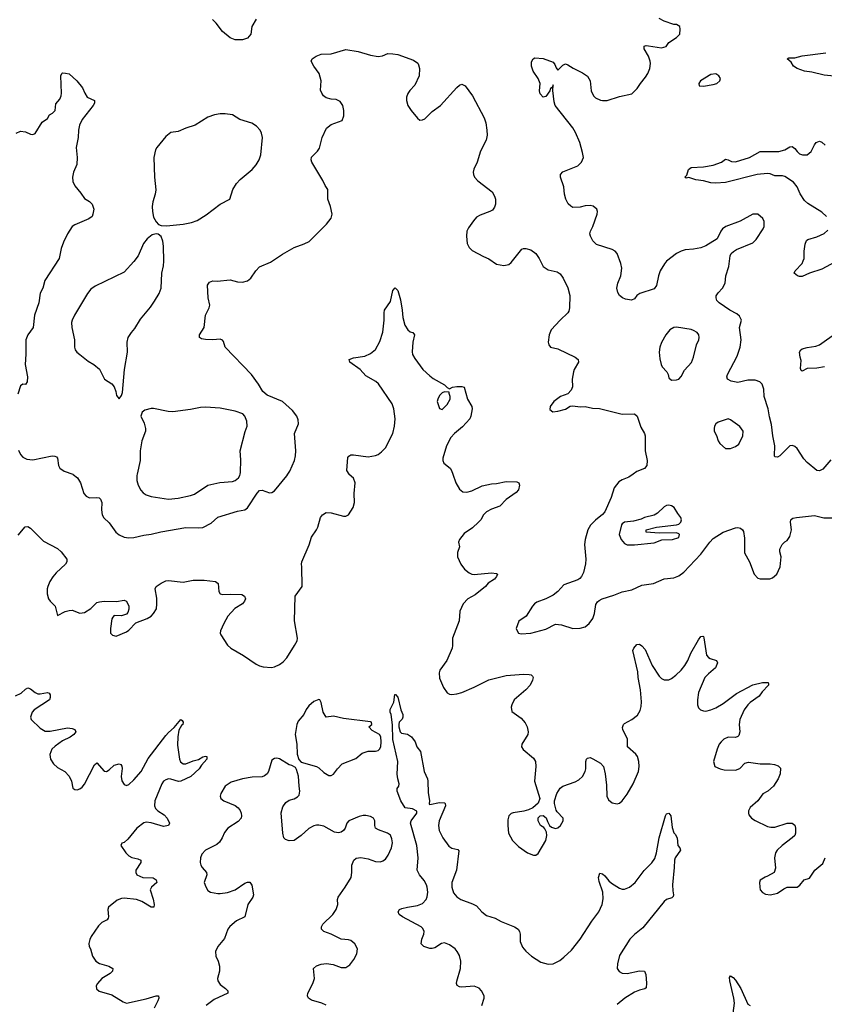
# Model space of a CAD drawing. Header units: inches. Extents: x 1449094 to 1618372, y 389908 to 534307.
# Tile 164 of 256: x 1541883 to 1548410, y 405701 to 413686. Entities that reach past the tile are written whole.
import ezdxf

# ---------------------------------------------------------------- set-up
doc = ezdxf.new("R2010")
doc.units = ezdxf.units.IN
doc.header["$MEASUREMENT"] = 0
doc.layers.add('B5440', color=7, linetype='Continuous')
doc.layers.add('B5441', color=7, linetype='Continuous')

msp = doc.modelspace()

# ---------------------------------------------------------------- linework, layer by layer
at = {"layer": 'B5440', "color": 5}
for points, elevation in [([(1541870, 409506.8), (1541927.2, 409572.8), (1541950, 409574.8), (1541970, 409562.8), (1542076.7, 409456.7), (1542190, 409398), (1542219.1, 409370), (1542266.8, 409310), (1542266.8, 409290), (1542254, 409270), (1542179, 409201), (1542152.8, 409167.2), (1542128.2, 409130), (1542110.4, 409090), (1542106.4, 409070), (1542106.4, 409030), (1542118, 408990), (1542130, 408970.8), (1542170.8, 408930), (1542190, 408854), (1542252.5, 408887.5), (1542284.1, 408895.9), (1542310, 408896.3), (1542370, 408874), (1542410, 408879.1), (1542461.2, 408910), (1542510, 408958.8), (1542530, 408964), (1542570, 408970.8), (1542670, 408966.8), (1542730, 408978.8), (1542736.8, 408976.8), (1542750.4, 408970.4), (1542768, 408930), (1542770, 408906), (1542761.6, 408878.4), (1542750, 408866), (1542710, 408852.7), (1542650, 408853.2), (1542638, 408842), (1542630, 408826), (1542618.8, 408750), (1542621, 408710), (1542635.3, 408695.3), (1542667.3, 408687.3), (1542750, 408720.7), (1542770, 408734.8), (1542825.3, 408794.7), (1542917.2, 408830), (1542949.3, 408850), (1542969.7, 408870.3), (1542992.1, 408907.9), (1542996.9, 408950), (1542995.2, 408995.2), (1542982, 409070), (1542989.3, 409090), (1543030, 409117.1), (1543070, 409136.3), (1543090, 409139.1), (1543210, 409124.9), (1543290, 409140.5), (1543381.1, 409141.1), (1543470.5, 409130.5), (1543493, 409113), (1543498.8, 409050), (1543510.7, 409030.7), (1543530, 409024), (1543590, 409028), (1543684.5, 409024.5), (1543706, 409010), (1543714, 408990), (1543706.8, 408970), (1543690.7, 408950), (1543629, 408911), (1543572.7, 408850), (1543539.3, 408790), (1543513, 408730), (1543510.5, 408710), (1543516.1, 408696.1), (1543570, 408614.8), (1543594.8, 408590), (1543698.8, 408530), (1543800.7, 408460.7), (1543830, 408446), (1543858, 408438), (1543927, 408433), (1543950, 408437.3), (1543990, 408457.3), (1544021.2, 408478.8), (1544049.6, 408510.4), (1544113.2, 408610), (1544133.2, 408650), (1544136, 408670), (1544111.8, 408810), (1544119, 409010), (1544174, 409090), (1544173.2, 409250), (1544169.3, 409270), (1544173.2, 409290), (1544232.5, 409427.5), (1544249.2, 409490), (1544291.5, 409548.5), (1544302, 409570), (1544323.7, 409650), (1544339, 409670), (1544370, 409690.6), (1544410, 409687.7), (1544510, 409660.7), (1544530, 409661), (1544550, 409671), (1544589.6, 409730.4), (1544598.4, 409770), (1544597.5, 409842.5), (1544606, 409930), (1544590, 409969), (1544556.9, 409996.9), (1544555.1, 410000)], 640), ([(1542313.4, 410000), (1542318.3, 409998.3), (1542352.7, 409970), (1542377.1, 409930), (1542404.2, 409844.2), (1542421.7, 409821.7), (1542450, 409808.5), (1542510.5, 409810.5), (1542528.1, 409808.1), (1542539, 409799), (1542550.3, 409770.3), (1542546, 409710), (1542552.4, 409670), (1542566.3, 409646.3), (1542610, 409604.9), (1542663.8, 409530), (1542690, 409507.2), (1542730, 409490.3), (1542770, 409484.6), (1542810, 409486), (1542890, 409505.7), (1542950, 409513.1), (1543028.5, 409531.5), (1543230, 409567.2), (1543330, 409564.9), (1543370, 409568.9), (1543436.3, 409603.7), (1543490, 409652.7), (1543650, 409700.5), (1543710, 409710.5), (1543730, 409727.3), (1543810, 409846.8), (1543830, 409867.3), (1543850, 409870.7), (1543910, 409848), (1543930, 409850.5), (1543950, 409865.5), (1544050, 409988), (1544057.5, 410000)], 660), ([(1542835.3, 410000), (1542832.9, 409990), (1542834.3, 409950), (1542845.3, 409910), (1542866, 409870), (1542884.4, 409850), (1542910, 409833.7), (1542950, 409818.7), (1543090, 409797.8), (1543170, 409806.7), (1543270, 409827.9), (1543300.5, 409839.5), (1543410, 409912), (1543507.1, 409932.9), (1543610, 409941.5), (1543632, 409948), (1543659.6, 409970), (1543669.4, 409990), (1543671.1, 410000)], 680), ([(1545397.3, 410000), (1545420.7, 409930), (1545450, 409878), (1545477.3, 409857.3), (1545510, 409854), (1545550, 409865.5), (1545635.3, 409904.7), (1545710, 409923), (1545750, 409925.5), (1545830, 409940.4), (1545917.3, 409937.3), (1545931.3, 409931.3), (1545938.3, 409910), (1545930, 409872.7), (1545910, 409851.8), (1545830, 409794), (1545778.3, 409741.7), (1545710, 409717.4), (1545670, 409694.7), (1545645.3, 409670), (1545623.1, 409630), (1545606.4, 409610), (1545555.2, 409564.8), (1545490, 409518.4), (1545450.7, 409470), (1545442.8, 409450), (1545450.6, 409410), (1545435.9, 409364.1), (1545434, 409330), (1545462, 409270), (1545490.8, 409230), (1545530, 409200.5), (1545550, 409190.6), (1545570, 409187.3), (1545710, 409200.7), (1545750, 409196), (1545758, 409190), (1545750.7, 409170), (1545734, 409150), (1545682.4, 409117.6), (1545662.8, 409090), (1545577.8, 409022.2), (1545519.1, 408990), (1545480.7, 408950), (1545454.8, 408890), (1545448.2, 408810), (1545394.9, 408670), (1545395.5, 408610), (1545390.5, 408590), (1545347.2, 408490), (1545292.2, 408410), (1545284.9, 408390), (1545290, 408344.7), (1545320.5, 408270), (1545350, 408227.7), (1545370, 408215.5), (1545390, 408212.4), (1545430, 408218), (1545470, 408230.3), (1545570, 408272), (1545690, 408331.5), (1545830, 408368.8), (1545970, 408379.5), (1546016.4, 408376.4), (1546032.7, 408372.7), (1546043.5, 408363.5), (1546047.3, 408350), (1546043, 408330), (1546024.9, 408290), (1545990, 408252.3), (1545894.8, 408170), (1545874.8, 408130), (1545871, 408110), (1545876, 408076), (1545950, 408022.8), (1545982.8, 407982.8), (1546000.5, 407950), (1546008.2, 407910), (1546006, 407890), (1545956.3, 407810), (1545954, 407790), (1545966.9, 407766.9), (1546050, 407698), (1546068, 407670), (1546070.4, 407630), (1546060.5, 407510), (1546104, 407370), (1546088.2, 407331.8), (1546046.2, 407293.8), (1546010, 407277), (1545972.5, 407267.5), (1545885.2, 407254.8), (1545870.7, 407249.3), (1545850.8, 407229.2), (1545844, 407196), (1545843, 407150), (1545848.4, 407090), (1545880.4, 407030), (1545930, 406980.7), (1546002, 406930), (1546050, 406911), (1546070, 406911.3), (1546090, 406924.7), (1546152.3, 407030), (1546159.3, 407070), (1546156, 407096), (1546144, 407124), (1546135.3, 407135.3), (1546108.7, 407150), (1546088.7, 407190), (1546090, 407214), (1546106, 407230), (1546130, 407231), (1546154.4, 407214.4), (1546163.6, 407183.6), (1546182, 407150), (1546196.9, 407136.9), (1546230, 407126), (1546248.9, 407131.1), (1546270, 407152), (1546292.5, 407187.5), (1546293.2, 407210), (1546242, 407262), (1546234.8, 407274.8), (1546222.7, 407330), (1546222.7, 407350), (1546239.3, 407410), (1546267.3, 407452.7), (1546289.6, 407470.4), (1546390, 407504.4), (1546419.5, 407520.5), (1546450, 407548), (1546471.3, 407590), (1546475.8, 407610), (1546475.6, 407670), (1546480.9, 407690), (1546490, 407697.1), (1546510, 407701.6), (1546531.8, 407691.8), (1546595.6, 407655.6), (1546619.1, 407630), (1546633, 407570), (1546642.5, 407477.5), (1546644.9, 407390), (1546658.5, 407358.5), (1546690, 407334.8), (1546730, 407326), (1546750, 407331), (1546770, 407351), (1546810, 407406), (1546860.7, 407490), (1546902.4, 407590), (1546909.6, 407629.6), (1546905.6, 407670), (1546893.6, 407710), (1546881.6, 407730), (1546814.5, 407790), (1546813, 407850), (1546774.7, 407930), (1546773.4, 407946.6), (1546780.7, 407970), (1546790, 407979.3), (1546850, 408010.4), (1546893.9, 408046.1), (1546916.2, 408083.8), (1546924.9, 408115.1), (1546926.5, 408153.5), (1546919.3, 408250), (1546900.3, 408350), (1546898, 408398), (1546856, 408570), (1546866, 408590), (1546890, 408618), (1546910, 408621), (1546930, 408607.3), (1546958.3, 408578.3), (1547013.1, 408450), (1547070, 408363), (1547090, 408343.8), (1547110, 408332.4), (1547150, 408333.7), (1547170, 408342.6), (1547206, 408370), (1547248.9, 408411.1), (1547279.7, 408450), (1547304.4, 408490), (1547328, 408550), (1547390, 408657.3), (1547410, 408684), (1547425.4, 408685.4), (1547430, 408684.7), (1547434.2, 408674.2), (1547453.8, 408533.8), (1547470, 408514), (1547484.4, 408504.4), (1547536, 408490), (1547544, 408470), (1547528, 408430), (1547470, 408380.5), (1547442, 408350), (1547390.4, 408230), (1547381.3, 408170), (1547380.5, 408130), (1547390, 408106), (1547406, 408090), (1547430, 408080.5), (1547450, 408079.3), (1547490, 408088.2), (1547530, 408104.4), (1547590, 408139.5), (1547698.8, 408221.2), (1547830, 408292), (1547910, 408310.4), (1547954, 408310), (1547958.8, 408298.8), (1547958.8, 408290), (1547905.3, 408234.7), (1547881.3, 408198.7), (1547810, 408147.8), (1547790, 408129.6), (1547760.3, 408090), (1547726.3, 408010), (1547719.6, 407970), (1547723.8, 407910), (1547718, 407882), (1547708, 407872), (1547690, 407866), (1547630, 407867), (1547594.8, 407850), (1547573.4, 407830), (1547558, 407810), (1547540.4, 407770), (1547510.8, 407670), (1547522.8, 407630), (1547564.7, 407610), (1547597, 407603), (1547690, 407600.7), (1547726.3, 407613.7), (1547764.5, 407655.5), (1547794.8, 407665.2), (1547889.5, 407650.5), (1547970, 407650.5), (1548005.2, 407645.2), (1548035.9, 407635.9), (1548055.5, 407615.5), (1548053.4, 407570), (1548035.5, 407530), (1547998, 407470), (1547951.8, 407428.2), (1547912.3, 407407.7), (1547870.2, 407349.8), (1547810, 407296), (1547796.3, 407270), (1547794, 407250), (1547798.5, 407238.5), (1547821, 407210), (1547850, 407190.7), (1547950, 407144), (1547976.3, 407136.3), (1548010, 407138), (1548110, 407170.6), (1548150, 407170.7), (1548170, 407154.8), (1548177.6, 407130), (1548177.6, 407090), (1548170, 407069.2), (1548150.8, 407050), (1548067.7, 406990), (1548027.7, 406950), (1548015.5, 406930), (1548005.5, 406890), (1548014, 406806), (1548004.7, 406770), (1547950, 406739), (1547930, 406733.2), (1547891.1, 406708.9), (1547884.7, 406690), (1547886, 406650), (1547891.3, 406630), (1547910, 406606.8), (1547934.4, 406594.4), (1547972.5, 406587.5), (1548030, 406602.8), (1548081.5, 406638.5), (1548110, 406650.8), (1548190, 406651.3), (1548212.9, 406667.1), (1548248, 406710), (1548290, 406724.7), (1548332.5, 406787.5), (1548398, 406842), (1548418, 406890)], 640), ([(1546858.6, 410000), (1546823.4, 409976.6), (1546770, 409954.5), (1546742.9, 409937.1), (1546705.5, 409890), (1546680.4, 409810), (1546630, 409695.1), (1546610, 409672), (1546553.3, 409626.7), (1546513.3, 409586.7), (1546492.4, 409550), (1546470.3, 409469.7), (1546465.3, 409430), (1546474.9, 409310), (1546473.5, 409273.5), (1546455.8, 409204.2), (1546440.5, 409170), (1546427, 409153), (1546410, 409143.6), (1546297.7, 409102.3), (1546247.7, 409050), (1546210, 409018.4), (1546151.7, 408988.3), (1546077.6, 408962.4), (1546060.7, 408950), (1546043, 408930), (1545990.5, 408849.5), (1545931.1, 408808.9), (1545912, 408750), (1545918, 408730), (1545930, 408712), (1545950, 408706), (1546030, 408710.6), (1546150, 408743.7), (1546230, 408783.1), (1546278.3, 408778.3), (1546370, 408748), (1546429.6, 408750.4), (1546470, 408763), (1546503.7, 408790), (1546531.8, 408830), (1546545.1, 408870), (1546557.1, 408942.9), (1546570, 408964.9), (1546583.1, 408976.9), (1546609.2, 408990), (1546701.6, 409018.4), (1546770, 409047), (1546850, 409062.4), (1546930, 409100.2), (1547025.9, 409114.1), (1547110, 409150.4), (1547190, 409159.3), (1547230, 409174.9), (1547270, 409205.5), (1547409.7, 409350.3), (1547482, 409450), (1547510, 409478), (1547590, 409530.6), (1547690, 409564.9), (1547710, 409567.3), (1547730, 409562.8), (1547747.9, 409547.9), (1547754.6, 409534.6), (1547762, 409482), (1547763, 409363), (1547802.8, 409290), (1547841, 409190), (1547870, 409158), (1547890, 409151), (1547969.4, 409150.6), (1547990, 409158.8), (1548025.2, 409190), (1548052.7, 409250), (1548059, 409330), (1548048.7, 409370), (1548048.9, 409391.1), (1548068.9, 409431.1), (1548089.1, 409450.9), (1548110, 409462), (1548130, 409494), (1548145.2, 409550), (1548137.2, 409610), (1548139, 409630), (1548143.7, 409636.3), (1548156, 409644), (1548186, 409650), (1548330, 409665.5), (1548406.1, 409646.1), (1548507.3, 409647.3)], 660), ([(1541850, 408202), (1541896, 408224), (1541930, 408257.3), (1541950, 408267.3), (1541970, 408260.7), (1542008.8, 408228.8), (1542030, 408219.3), (1542050, 408218.4), (1542110, 408230.4), (1542123.5, 408223.5), (1542130.7, 408210), (1542130.7, 408190), (1542124, 408170), (1542001.6, 408090), (1541984.4, 408070), (1541970.6, 408030), (1541977.3, 408010), (1542050, 407939.1), (1542090, 407917.1), (1542130, 407914.9), (1542270, 407942.6), (1542310, 407938.4), (1542331.3, 407930), (1542338.8, 407910), (1542323, 407890), (1542292, 407868), (1542230, 407837.1), (1542170, 407794.6), (1542145.4, 407770), (1542127.9, 407727.9), (1542134.6, 407690), (1542158.4, 407650), (1542190, 407622), (1542249.1, 407589.1), (1542286, 407550), (1542303, 407510), (1542314.8, 407454.8), (1542330, 407442.8), (1542350, 407440.7), (1542370, 407447.7), (1542390, 407462.8), (1542410, 407486.8), (1542490, 407642.8), (1542510, 407658.8), (1542570, 407590.6), (1542588.3, 407588.3), (1542610, 407602), (1542650, 407640.5), (1542690, 407650.7), (1542704.5, 407644.5), (1542712.8, 407632.8), (1542714.6, 407614.6), (1542707.1, 407547.1), (1542712, 407512), (1542730, 407482.8), (1542750, 407476.3), (1542770, 407483.8), (1542810, 407520.4), (1542869.6, 407590), (1542926, 407694), (1543070, 407881.1), (1543090, 407904.9), (1543135.3, 407944.7), (1543190, 408011.3), (1543202, 408002), (1543210.5, 407990), (1543206, 407970), (1543197.1, 407962.9), (1543175.3, 407924.7), (1543164.9, 407870), (1543163.4, 407803.4), (1543180.3, 407690), (1543187.9, 407667.9), (1543210, 407650.4), (1543230, 407650.4), (1543290, 407674.6), (1543333.6, 407686.4), (1543370, 407707.3), (1543390, 407712.2), (1543402, 407710), (1543402.8, 407690), (1543359, 407641), (1543339.5, 407610), (1543271.8, 407548.2), (1543190, 407511.5), (1543171.8, 407508.2), (1543110, 407527.2), (1543090, 407528.4), (1543070, 407522.6), (1543050.4, 407510), (1543035.6, 407490), (1542980.7, 407350), (1542978, 407310), (1542986.3, 407290), (1543004.2, 407270), (1543056.4, 407236.4), (1543079.5, 407210), (1543099.3, 407170), (1543090.6, 407150), (1543050, 407143.1), (1542950, 407173.1), (1542910, 407176.8), (1542890, 407172.1), (1542832.7, 407130), (1542761.1, 407038.9), (1542730, 407014), (1542711.6, 407008.4), (1542704.7, 406990), (1542744, 406930), (1542770, 406903.8), (1542791.9, 406891.9), (1542841.3, 406881.3), (1542866, 406870), (1542864.9, 406850), (1542826.4, 406790), (1542824.4, 406770), (1542834, 406750), (1542882, 406730), (1542966.7, 406726.7), (1542990.6, 406710), (1542995.5, 406690), (1542953, 406650), (1542943, 406630), (1542966, 406554), (1542973, 406510), (1542970.8, 406490), (1542950, 406487.6), (1542874.7, 406534.7), (1542830, 406551.5), (1542730, 406561.4), (1542710, 406558.8), (1542674.9, 406545.1), (1542603.8, 406490), (1542598.4, 406470), (1542604.9, 406410), (1542601.4, 406398.6), (1542592.8, 406387.2), (1542550, 406365.1), (1542522.3, 406337.7), (1542464, 406250), (1542452.8, 406227.2), (1542445.2, 406194.8), (1542448, 406170), (1542458, 406150), (1542474.9, 406090), (1542502, 406050), (1542531.7, 406031.7), (1542606, 406010), (1542638.8, 405990), (1542637.3, 405970), (1542617.3, 405950), (1542550.7, 405910), (1542514, 405870), (1542504.9, 405850), (1542507.3, 405827.3), (1542528.2, 405808.2), (1542630, 405778.9), (1542722.2, 405722.2), (1542750, 405711.4), (1542910, 405744), (1542990, 405770.3), (1543010.3, 405770.3), (1543011.8, 405750), (1543005.3, 405730), (1542973.1, 405670)], 620), ([(1545632.2, 405690), (1545651.6, 405750), (1545651.4, 405770), (1545630.6, 405810), (1545610, 405831.8), (1545570, 405847.2), (1545470, 405839.1), (1545450, 405842), (1545432.9, 405852.9), (1545426.9, 405870), (1545429.7, 405889.7), (1545458.9, 405990), (1545461.8, 406050), (1545450, 406096.9), (1545432.9, 406130), (1545415.7, 406150), (1545370, 406184.5), (1545330, 406198.5), (1545306.2, 406193.8), (1545250, 406159.7), (1545230, 406153), (1545210, 406153.3), (1545162.7, 406170), (1545140.9, 406190), (1545145.6, 406230), (1545161.6, 406270), (1545163.6, 406290), (1545154.9, 406314.9), (1545139.3, 406330), (1544989.3, 406410), (1544962.7, 406430), (1544952.7, 406450), (1544965.2, 406470), (1544982.7, 406477.3), (1545029, 406490), (1545110, 406501.3), (1545150, 406518.9), (1545179.7, 406550), (1545188.7, 406571.3), (1545192.9, 406610), (1545189.8, 406649.8), (1545183.5, 406670), (1545164.1, 406704.1), (1545126.6, 406750), (1545108.7, 406788.7), (1545116.4, 406890), (1545104.2, 406990), (1545053, 407170), (1545057.8, 407190), (1545104.8, 407250), (1545106, 407266), (1545070, 407286), (1545010, 407295.1), (1544974.7, 407350), (1544945.1, 407430), (1544946.6, 407450), (1544959.3, 407470), (1544960.9, 407490), (1544949.6, 407529.6), (1544946.5, 407566.5), (1544951.1, 407670), (1544909, 407849), (1544907.5, 407967.5), (1544897.2, 408050), (1544889.3, 408070.7), (1544889.4, 408090.6), (1544917.2, 408150), (1544927.3, 408212.7), (1544932.7, 408212.7), (1544951.3, 408191.3), (1544976, 408090), (1544991, 408050), (1544991.3, 408030), (1544985.4, 408014.6), (1544962.8, 407990), (1544958.8, 407970), (1544958.8, 407950), (1544970, 407912), (1544981, 407901), (1545030, 407890.8), (1545062.8, 407870), (1545090.5, 407830.5), (1545106, 407790), (1545133.4, 407750), (1545163.7, 407590), (1545190.2, 407530.2), (1545194.3, 407510), (1545197, 407417), (1545207.3, 407352.7), (1545204.7, 407324.7), (1545210, 407322), (1545290, 407338), (1545330, 407336), (1545336, 407330), (1545336.3, 407310), (1545284.9, 407190), (1545281.3, 407150), (1545286.7, 407110), (1545315.8, 407050), (1545364.6, 406984.6), (1545390, 406967.4), (1545436.5, 406956.5), (1545446.2, 406946.2), (1545426.8, 406790), (1545388.7, 406690), (1545388, 406650), (1545403.7, 406603.7), (1545430, 406571.2), (1545461.7, 406550), (1545556.2, 406516.2), (1545590, 406498.4), (1545632.7, 406450), (1545670, 406421.1), (1545740.3, 406400.3), (1545790, 406372.2), (1545896, 406330), (1545926, 406310), (1545938.8, 406290), (1545942.8, 406270), (1545942, 406210), (1545963.4, 406163.4), (1545990, 406130.7), (1546034, 406090), (1546110, 406043.8), (1546170, 406026), (1546210, 406028), (1546263.8, 406056.2), (1546298, 406082), (1546359.5, 406140.5), (1546430, 406228.2), (1546524.9, 406375.1), (1546580.7, 406450), (1546609.6, 406510), (1546616.6, 406556.6), (1546613, 406610), (1546583.3, 406696.7), (1546579.5, 406730), (1546590, 406764.7), (1546610, 406758.8), (1546630, 406742), (1546661.7, 406701.7), (1546682.9, 406682.9), (1546750, 406643.1), (1546770, 406635.8), (1546790, 406634), (1546830, 406650.3), (1546875.8, 406690), (1546950, 406784.9), (1547011.4, 406848.6), (1547035.5, 406884.5), (1547049.8, 406930), (1547072, 407050), (1547120.7, 407230), (1547130, 407246.8), (1547150, 407251.3), (1547166, 407230), (1547175.5, 407135.5), (1547190, 407092), (1547201, 407081), (1547216, 407050), (1547222.8, 406990), (1547238.8, 406970), (1547242.8, 406950), (1547199.3, 406890), (1547194.4, 406870), (1547193.7, 406810), (1547179.5, 406670), (1547180.3, 406620.3), (1547187.3, 406590), (1547184, 406576), (1547174.4, 406565.6), (1547130.3, 406549.7), (1547110, 406534.5), (1546938.4, 406321.6), (1546870, 406267.9), (1546832.9, 406230), (1546750, 406096.3), (1546731.5, 406030), (1546730.4, 405990), (1546746.5, 405966.5), (1546770, 405954.4), (1546810, 405951.8), (1546910, 405972), (1546950.4, 405970.4), (1546963.8, 405943.8), (1546968, 405872), (1546964.5, 405835.5), (1546954, 405826), (1546910, 405816.3), (1546870, 405798.9), (1546792.7, 405750), (1546730, 405700.5)], 620), ([(1544370, 405695.1), (1544335.3, 405710), (1544250, 405735.1), (1544225.2, 405750), (1544220.7, 405760.7), (1544218, 405770), (1544222, 405790), (1544260.7, 405870), (1544274.5, 405910), (1544266.6, 405990), (1544290, 406013.4), (1544330, 406026), (1544372.5, 406032.5), (1544424.9, 406024.9), (1544490, 405998), (1544530, 405998.8), (1544560.2, 406019.8), (1544594.8, 406065.2), (1544617.2, 406110), (1544623.7, 406150), (1544602.7, 406190), (1544570, 406218), (1544550, 406224.5), (1544490, 406229.6), (1544410, 406269.7), (1544351.2, 406291.2), (1544332, 406310), (1544331.5, 406330), (1544342.4, 406350), (1544423.5, 406430), (1544449.7, 406470), (1544463.6, 406510), (1544461.3, 406550), (1544466.6, 406570), (1544524.4, 406650), (1544571.2, 406730), (1544578.3, 406770), (1544578.3, 406830), (1544593.6, 406870), (1544613.7, 406886.3), (1544650, 406890.3), (1544710, 406880.3), (1544770, 406858.7), (1544810, 406856.4), (1544830, 406863.8), (1544850, 406878), (1544873.3, 406910), (1544898.3, 406970), (1544906.6, 407010), (1544902.6, 407042.6), (1544890, 407072.7), (1544868.2, 407088.2), (1544794.7, 407114.7), (1544769.7, 407129.7), (1544762.9, 407150), (1544763.5, 407190), (1544754.3, 407210), (1544730, 407225.1), (1544690, 407232.1), (1544670, 407232.2), (1544635.9, 407224.1), (1544553.4, 407190), (1544537.6, 407170), (1544523.1, 407130), (1544510.3, 407110), (1544490, 407097.8), (1544470, 407092.8), (1544436.6, 407096.6), (1544350, 407145.7), (1544310, 407154.7), (1544290, 407152.4), (1544270, 407148.2), (1544230, 407127.8), (1544167.7, 407070), (1544110, 407029.7), (1544070, 407027.6), (1544038.4, 407038.4), (1544026.6, 407050), (1544018.4, 407090), (1544005.6, 407254.4), (1544018.4, 407301.6), (1544041.5, 407338.5), (1544070, 407356), (1544110, 407366.8), (1544136.6, 407383.4), (1544150, 407398), (1544156, 407430), (1544149.4, 407470), (1544146, 407550), (1544130, 407606), (1544120.4, 407620.4), (1544090, 407638), (1544070, 407642), (1543991.9, 407691.9), (1543970, 407697.2), (1543950, 407694), (1543930, 407682), (1543902.8, 407590), (1543890, 407568.7), (1543870, 407554), (1543850, 407545.2), (1543770, 407542.9), (1543690, 407529.6), (1543598.6, 407501.4), (1543550, 407469.4), (1543515.5, 407410), (1543510.6, 407390), (1543514, 407370), (1543538.8, 407350), (1543630, 407314.4), (1543655.6, 407295.6), (1543671.8, 407271.8), (1543679.3, 407250), (1543683.8, 407230), (1543680.5, 407210), (1543656.9, 407183.1), (1543572.7, 407130), (1543545.5, 407094.5), (1543525.7, 407050), (1543503.7, 407016.3), (1543482, 406998), (1543390.2, 406949.8), (1543362, 406918), (1543350.4, 406890), (1543348.3, 406851.7), (1543352.2, 406830), (1543362.4, 406810), (1543399.3, 406770), (1543402, 406750), (1543380.4, 406690), (1543392.3, 406652.3), (1543410, 406624), (1543432, 406610), (1543490, 406600.5), (1543510, 406599.3), (1543570, 406608.5), (1543630, 406628.5), (1543710, 406682), (1543730, 406690.6), (1543750, 406690.7), (1543766.2, 406666.2), (1543780.5, 406590), (1543774.9, 406570), (1543733.7, 406510), (1543708.7, 406411.3), (1543643.2, 406376.8), (1543586.9, 406333.1), (1543572.2, 406310), (1543544.2, 406235.8), (1543490.5, 406170), (1543470.6, 406130), (1543475.5, 406090), (1543494.4, 406050), (1543505.3, 406010), (1543503.1, 405970), (1543488.4, 405910), (1543490.4, 405890), (1543510, 405861.6), (1543554, 405830), (1543570.8, 405810), (1543570.8, 405790), (1543459.6, 405740.4), (1543394.8, 405690)], 640), ([(1547671.6, 405630), (1547682.4, 405710), (1547677.6, 405750), (1547643.5, 405890), (1547642.5, 405917.5), (1547650, 405930.8), (1547670, 405918), (1547690, 405895.5), (1547733.7, 405830), (1547790, 405703), (1547810, 405690.4)], 620)]:
    msp.add_lwpolyline(points, dxfattribs=dict(at, elevation=elevation))
for points, elevation in [([(1547150, 409749.4), (1547130, 409746.6), (1547110, 409736), (1547056.4, 409683.6), (1547030, 409666.6), (1546950.7, 409649.3), (1546924, 409636), (1546861.7, 409618.3), (1546790, 409610.7), (1546770, 409596.3), (1546764.6, 409590), (1546744.9, 409510), (1546762, 409470), (1546790, 409437.3), (1546810, 409427.3), (1546870, 409427.3), (1547030, 409443.1), (1547092.6, 409467.4), (1547178, 409470), (1547230, 409487.8), (1547235.8, 409510), (1547230, 409517.6), (1547210, 409524.2), (1547070, 409520.9), (1546966, 409530), (1546966, 409550), (1547050, 409570.5), (1547210, 409588.7), (1547230, 409595.8), (1547247.3, 409610), (1547252.6, 409630), (1547247, 409650), (1547221.2, 409681.2), (1547192.7, 409730), (1547170, 409743.7)], 680), ([(1544310, 408174), (1544270, 408156), (1544230, 408121.2), (1544208.5, 408091.5), (1544187.7, 408050), (1544143.2, 407996.8), (1544130.3, 407970), (1544119, 407890), (1544130.4, 407809.6), (1544134, 407730), (1544146.8, 407686.8), (1544166, 407666), (1544290, 407630.4), (1544310, 407618), (1544350, 407580.7), (1544390, 407556), (1544410, 407556), (1544430, 407566), (1544460.9, 407610), (1544499.3, 407650), (1544610, 407694.4), (1544662, 407738), (1544710, 407753.4), (1544770, 407753.8), (1544790, 407758), (1544802.5, 407770), (1544812.9, 407790), (1544816.4, 407830), (1544813.8, 407870), (1544803.2, 407890), (1544742.5, 407922.5), (1544716, 407950), (1544741.2, 407970), (1544736, 407990), (1544730, 407992.4), (1544510, 408018), (1544430, 408037.2), (1544370, 408028.7), (1544346, 408070), (1544329.1, 408149.1), (1544318, 408170)], 640)]:
    msp.add_lwpolyline(points, close=True, dxfattribs=dict(at, elevation=elevation))
at = {"layer": 'B5441', "color": 5}
for points, elevation in [([(1543801, 413690), (1543767.3, 413630), (1543758.8, 413570), (1543730, 413535.3), (1543690, 413522), (1543630, 413522), (1543590, 413539), (1543529.2, 413590), (1543477.2, 413657.2), (1543447.7, 413687.7)], 660), ([(1548464.5, 410115.5), (1548399, 410041), (1548370, 410027.3), (1548349.3, 410030), (1548270, 410094.5), (1548244.9, 410124.9), (1548190, 410209), (1548170, 410225.2), (1548152.1, 410232.1), (1548130, 410229.2), (1548050, 410149.3), (1548030, 410137.2), (1548010, 410142), (1548006.6, 410150), (1548009.7, 410230), (1547992.6, 410310), (1547982, 410402), (1547965.2, 410465.2), (1547955.8, 410530), (1547923.5, 410630), (1547920.5, 410690), (1547907, 410730), (1547888.3, 410748.3), (1547850, 410763), (1547790, 410763.5), (1547710, 410745.1), (1547654.9, 410754.9), (1547623.7, 410770), (1547619.6, 410790), (1547626.3, 410810), (1547703.2, 410956.8), (1547728.7, 411030), (1547735.6, 411090), (1547721.6, 411190), (1547737.2, 411250), (1547722, 411282), (1547701, 411301), (1547642.7, 411330), (1547558, 411390), (1547539.5, 411410), (1547532, 411430), (1547534.2, 411445.8), (1547549.3, 411470), (1547584.5, 411510), (1547605.1, 411550), (1547612, 411610), (1547635.4, 411684.6), (1547645.6, 411770), (1547654.5, 411790), (1547672.6, 411807.4), (1547698.6, 411821.4), (1547830, 411876.3), (1547857.1, 411902.9), (1547914.5, 411990), (1547922, 412010), (1547923.7, 412050), (1547912.9, 412072.9), (1547870, 412109.3), (1547830, 412109.4), (1547727.9, 412052.1), (1547610.4, 412009.6), (1547584.9, 411990), (1547570.6, 411970), (1547541, 411910), (1547449, 411851), (1547410, 411837.4), (1547350, 411825.1), (1547281.4, 411818.6), (1547250, 411809.6), (1547210, 411789.4), (1547130, 411727), (1547112.8, 411707.2), (1547079.5, 411650), (1547064.9, 411610), (1547050.3, 411529.7), (1547030, 411504.5), (1546913, 411467), (1546890.5, 411449.5), (1546870, 411422), (1546847.3, 411412.7), (1546798.9, 411418.9), (1546771.9, 411431.9), (1546750, 411449.2), (1546734.2, 411474.2), (1546727.3, 411510), (1546736.2, 411550), (1546758.4, 411610), (1546767, 411670), (1546759.5, 411710), (1546729.6, 411789.6), (1546713.2, 411810), (1546690, 411823.7), (1546563.2, 411863.2), (1546532.9, 411892.9), (1546513.2, 411930), (1546509.2, 411950), (1546512.7, 411970), (1546531.5, 412008.5), (1546566.6, 412110), (1546569.2, 412130), (1546564, 412150), (1546534.2, 412174.2), (1546510, 412179.3), (1546470, 412177.2), (1546430, 412165.2), (1546370, 412164), (1546352.9, 412172.9), (1546332.5, 412192.5), (1546312.7, 412230), (1546303.7, 412270), (1546298, 412330), (1546270, 412408), (1546269.4, 412430), (1546290, 412453.4), (1546410, 412501.6), (1546442, 412530), (1546456.2, 412570), (1546449.6, 412610), (1546426.3, 412690), (1546391.5, 412771.5), (1546370, 412809.6), (1546228.4, 412990), (1546219.3, 413019.3), (1546208, 413112), (1546210, 413158), (1546203.6, 413136.4), (1546190, 413128.7), (1546183, 413110), (1546150, 413062.7), (1546130, 413057.2), (1546104.1, 413084.1), (1546101.2, 413110), (1546106, 413170), (1546089.3, 413210), (1546049.2, 413270), (1546034, 413310), (1546034.6, 413345.4), (1546048, 413370), (1546063.1, 413376.9), (1546129.1, 413370.9), (1546210, 413342.8), (1546224.1, 413324.1), (1546234.8, 413294.8), (1546250, 413278), (1546290, 413318.8), (1546310, 413327.3), (1546330, 413320.7), (1546372.5, 413292.5), (1546450, 413256.3), (1546488.1, 413228.1), (1546510, 413191.3), (1546520.4, 413110), (1546539.1, 413070), (1546554, 413054), (1546594, 413034), (1546610.4, 413030.4), (1546650, 413032), (1546750, 413063), (1546850, 413084.7), (1546891.9, 413128.1), (1546918, 413170), (1546960.1, 413219.9), (1546979.5, 413250), (1546995.1, 413290), (1547000.9, 413330), (1546998, 413350), (1546983.7, 413390), (1546949, 413450), (1546948.7, 413471.3), (1546964, 413476), (1546985.2, 413474.8), (1547090, 413459.1), (1547128, 413470), (1547150, 413502), (1547210, 413542), (1547238, 413570), (1547242, 413610), (1547238, 413630), (1547210, 413648), (1547190, 413648.7), (1547110, 413675.3), (1547070, 413695.3)], 660), ([(1544057.5, 410000), (1544073.9, 410026.1), (1544111.5, 410110), (1544121.3, 410150), (1544123, 410190), (1544112.7, 410330), (1544145.1, 410410), (1544141.7, 410441.7), (1544131.8, 410470), (1544097.5, 410517.5), (1544016, 410590), (1543890, 410642.4), (1543856, 410670), (1543820.7, 410730), (1543764.5, 410810), (1543549, 411030), (1543536.4, 411076.4), (1543528.4, 411088.4), (1543510, 411095.3), (1543450, 411089.3), (1543390, 411092.3), (1543359.3, 411099.3), (1543342, 411110), (1543341.2, 411130), (1543379.5, 411190), (1543389.6, 411290), (1543420.9, 411350), (1543426.6, 411370), (1543413.3, 411430), (1543405.8, 411534.2), (1543422, 411558), (1543450, 411567.3), (1543484.5, 411564.5), (1543590, 411576.3), (1543650, 411559.1), (1543690, 411558), (1543731.5, 411568.5), (1543759.3, 411590), (1543799.3, 411650), (1543830, 411680.7), (1543919.1, 411720.9), (1544014.2, 411785.8), (1544110, 411838.8), (1544190, 411867.3), (1544231.6, 411888.4), (1544371.4, 412028.6), (1544410, 412078), (1544417, 412110), (1544403.7, 412170), (1544382.7, 412230), (1544382, 412310), (1544361.5, 412341.5), (1544343.2, 412383.2), (1544252.7, 412530), (1544246.6, 412550), (1544250, 412570.8), (1544299.3, 412620.7), (1544315.8, 412644.2), (1544338, 412730), (1544372.9, 412807.1), (1544410, 412836), (1544498, 412870), (1544512.9, 412907.1), (1544512.7, 412950), (1544506, 412990), (1544484.1, 413024.1), (1544450, 413039.3), (1544410, 413041.2), (1544370, 413053.2), (1544349, 413070), (1544334, 413090), (1544324.7, 413115.3), (1544329, 413190), (1544314, 413250), (1544269, 413310), (1544249, 413350), (1544255.3, 413370), (1544288, 413390), (1544330, 413406.8), (1544410, 413410.8), (1544530, 413444.9), (1544627.9, 413427.9), (1544730, 413398.8), (1544790, 413386.8), (1544825.6, 413394.4), (1544870, 413411), (1544910, 413410.8), (1544950, 413402.8), (1545077.5, 413357.5), (1545113.2, 413333.2), (1545119.8, 413319.8), (1545126.8, 413290), (1545122.8, 413230), (1545090, 413155.3), (1545048.1, 413111.9), (1545032.5, 413087.5), (1545022, 413058), (1545020.5, 413030), (1545030.6, 412990), (1545058, 412950), (1545110, 412887.3), (1545130, 412870.7), (1545150, 412873), (1545170, 412882), (1545230, 412940.7), (1545298, 412990), (1545430, 413136), (1545450, 413156), (1545470, 413162.8), (1545496, 413150), (1545556, 413070), (1545650.7, 412890), (1545664, 412850), (1545674, 412790), (1545674.8, 412750), (1545666.8, 412710), (1545620.9, 412619.1), (1545593.4, 412530), (1545567, 412473), (1545561.7, 412450), (1545564.2, 412430), (1545572.4, 412410), (1545600.5, 412380.5), (1545714.8, 412290), (1545734.6, 412254.6), (1545742, 412230), (1545742, 412190), (1545735.2, 412164.8), (1545718.4, 412141.6), (1545698, 412130), (1545617.7, 412102.3), (1545590, 412084.5), (1545564, 412056), (1545522.8, 411997.2), (1545510.4, 411970), (1545507, 411930), (1545514.4, 411870), (1545530, 411839.1), (1545555.1, 411815.1), (1545644.9, 411764.9), (1545690, 411747.7), (1545750, 411704), (1545810, 411694), (1545850, 411702), (1545870, 411716.3), (1545955.5, 411824.5), (1545970, 411830.6), (1545990, 411830.6), (1546030, 411818.8), (1546070.6, 411790), (1546097.3, 411750), (1546130, 411684.7), (1546170, 411658.8), (1546242, 411642), (1546266.4, 411626.4), (1546290.7, 411590.7), (1546330.6, 411510.6), (1546347.3, 411450), (1546344, 411350), (1546336.7, 411323.3), (1546330, 411309.2), (1546266.8, 411250), (1546194, 411170), (1546179.1, 411130), (1546170.8, 411070), (1546176, 411050), (1546190, 411031.3), (1546250, 411017.3), (1546390.4, 410950.4), (1546414.8, 410930), (1546416.3, 410910), (1546381.6, 410850), (1546374.9, 410830), (1546363.8, 410770), (1546366.4, 410710), (1546358, 410682), (1546330, 410652.3), (1546270, 410629.3), (1546217.3, 410590), (1546187.3, 410550), (1546184.9, 410524.9), (1546207.3, 410507.3), (1546250, 410510.7), (1546311.7, 410528.3), (1546350, 410551.3), (1546370, 410556), (1546430, 410547.7), (1546470.4, 410550.4), (1546530, 410536.3), (1546587.7, 410532.3), (1546771.7, 410488.3), (1546870.4, 410490.4), (1546893, 410470), (1546922, 410382), (1546950.6, 410330), (1546956.3, 410310), (1546957.3, 410190), (1546973, 410110), (1546970.4, 410069.6), (1546952.7, 410047.3), (1546890, 410020.9), (1546858.6, 410000)], 660), ([(1548490, 413228), (1548410, 413237.2), (1548310, 413262), (1548250, 413269.7), (1548189, 413290), (1548161.2, 413310), (1548142.7, 413342.7), (1548109.2, 413370), (1548123.2, 413376.8), (1548170, 413375.8), (1548230, 413392.6), (1548423.3, 413416.7)], 640), ([(1541853.6, 412766.4), (1541890, 412782.8), (1541930, 412777.3), (1541970, 412759.1), (1541990, 412756.3), (1542010, 412764), (1542066, 412854), (1542110, 412886), (1542125.4, 412914.6), (1542150, 412928.4), (1542171.2, 412950), (1542177.2, 413002.8), (1542210, 413041.6), (1542219.8, 413070), (1542222.8, 413090), (1542216, 413230), (1542224, 413250), (1542230, 413254.8), (1542254, 413254), (1542286, 413246), (1542346, 413190), (1542393.7, 413133.7), (1542411, 413090), (1542430, 413058), (1542491.3, 413030), (1542491, 413010), (1542478.8, 412990), (1542390, 412877.2), (1542368.2, 412830), (1542361.6, 412790), (1542359.1, 412730), (1542340.5, 412650), (1542350.5, 412570), (1542348.1, 412511.9), (1542320.7, 412450), (1542310.8, 412410), (1542314.4, 412374.4), (1542330, 412338), (1542379.9, 412279.9), (1542410, 412236), (1542450.6, 412210.6), (1542471.3, 412190), (1542484.7, 412150), (1542478, 412110), (1542471.3, 412090), (1542444.7, 412070), (1542330, 412022), (1542310, 412008), (1542270.6, 411949.4), (1542238.5, 411881.5), (1542220.7, 411830), (1542204, 411750), (1542088.2, 411570), (1542070.4, 411510), (1542050.4, 411469.6), (1542038.7, 411390), (1542004.2, 411290), (1541992.2, 411190), (1541950, 411129.3), (1541932, 411090), (1541933.3, 410973.3), (1541928.7, 410890), (1541945.5, 410790), (1541944, 410750), (1541930, 410726.6), (1541910, 410729.3), (1541890, 410717.2), (1541869, 410650)], 660), ([(1548427.3, 412090), (1548390, 412125.6), (1548276.3, 412196.3), (1548250, 412220.5), (1548215.4, 412275.4), (1548190, 412331.3), (1548159.7, 412370), (1548090, 412414), (1548070, 412419.8), (1548010, 412419.7), (1547970, 412435.3), (1547950, 412438.2), (1547866.8, 412430), (1547610, 412366), (1547530, 412359.7), (1547490, 412362.6), (1547430, 412379.1), (1547367.2, 412387.2), (1547310, 412405.2), (1547290, 412402), (1547278, 412410), (1547294.6, 412425.4), (1547309.4, 412470.6), (1547330, 412486.8), (1547430, 412492.4), (1547510, 412507.6), (1547576, 412530), (1547610, 412554), (1547630, 412550.4), (1547656.2, 412536.2), (1547690, 412534.3), (1547804.5, 412570), (1547890, 412618.3), (1548041.5, 412618.5), (1548089.4, 412630), (1548130, 412654.4), (1548150, 412657.1), (1548170, 412643), (1548190, 412616.3), (1548210, 412599.1), (1548234, 412590), (1548270, 412590.7), (1548303.3, 412616.7), (1548330, 412671), (1548345.2, 412690), (1548370, 412700.7), (1548390, 412694), (1548416.3, 412670)], 640), ([(1548570, 411759.1), (1548390, 411662), (1548291, 411630), (1548230, 411604.2), (1548210, 411604.2), (1548194, 411610), (1548165.2, 411630), (1548175.1, 411650), (1548229.6, 411710), (1548239.7, 411730), (1548246.3, 411750), (1548248, 411810), (1548255.3, 411864.7), (1548265.1, 411894.9), (1548275.3, 411904.7), (1548350, 411926), (1548407.9, 411952.1), (1548440.1, 411979.9)], 640), ([(1544555.1, 410000), (1544537, 410030), (1544544.5, 410135.5), (1544552.3, 410147.7), (1544570, 410156.3), (1544590, 410158), (1544710, 410140.5), (1544770, 410150.6), (1544790, 410160.5), (1544819.4, 410180.6), (1544850, 410214), (1544909.8, 410330.2), (1544922.7, 410390), (1544928.5, 410450), (1544917.7, 410530), (1544904, 410570), (1544793.5, 410733.5), (1544771.2, 410751.2), (1544690, 410799), (1544645.2, 410850), (1544561.2, 410910), (1544555.3, 410930), (1544590, 410944.9), (1544682.5, 410957.5), (1544730, 410978.8), (1544770, 411011.3), (1544804.8, 411075.2), (1544827.9, 411152.1), (1544839.5, 411250), (1544839, 411310), (1544844, 411330), (1544890, 411402), (1544909.5, 411490.5), (1544930, 411511.3), (1544950.5, 411490.5), (1544973.2, 411413.2), (1544986.8, 411330), (1544990.8, 411270), (1545007.3, 411210), (1545030.6, 411170.6), (1545050, 411156), (1545072, 411150), (1545086, 411130), (1545072.4, 411070), (1545066.2, 410993.8), (1545070.5, 410970), (1545090, 410938.8), (1545154, 410850), (1545210, 410798.8), (1545237.5, 410777.5), (1545330, 410724.7), (1545350, 410702), (1545370, 410692), (1545395.3, 410704.7), (1545430, 410711), (1545470, 410711), (1545490, 410704.7), (1545516.4, 410610), (1545550.8, 410550), (1545554.8, 410530), (1545544, 410470), (1545534, 410450), (1545476.2, 410383.8), (1545410, 410331.6), (1545382, 410298), (1545346.4, 410230), (1545315.5, 410130), (1545316.3, 410110), (1545324, 410090), (1545374.8, 410050), (1545387.3, 410030), (1545397.3, 410000)], 640), ([(1548411.8, 410871.8), (1548350, 410860.4), (1548270, 410858.3), (1548230, 410835.1), (1548222.3, 410842.3), (1548217.2, 410857.2), (1548223.3, 410923.3), (1548214.7, 410950), (1548209.6, 410990.4), (1548219.3, 411010), (1548230, 411016.4), (1548270, 411027.4), (1548341.8, 411038.2), (1548370, 411048.9), (1548512.7, 411150)], 640), ([(1543671.1, 410000), (1543673.4, 410013.4), (1543676.1, 410116.1), (1543670.6, 410190), (1543713.1, 410346.9), (1543729.7, 410390), (1543726, 410430), (1543709.6, 410469.6), (1543694, 410490), (1543632.5, 410512.5), (1543510, 410534.7), (1543390, 410543.1), (1543350, 410541.7), (1543270, 410526), (1543127, 410507), (1543088.4, 410508.4), (1542970, 410533.2), (1542950, 410533.2), (1542899.8, 410520.2), (1542876, 410504), (1542866, 410470), (1542893.2, 410413.2), (1542904, 410370), (1542904, 410350), (1542874, 410270), (1542862, 410190), (1542861.7, 410110), (1542835.3, 410000)], 680), ([(1541873.8, 410193.8), (1541890, 410161), (1541910, 410138.8), (1541942.4, 410122.4), (1541990, 410118), (1542146, 410150), (1542167.5, 410147.5), (1542180.7, 410140.7), (1542190.8, 410130), (1542197.3, 410070), (1542208.7, 410048.7), (1542244.8, 410024.8), (1542313.4, 410000)], 660)]:
    msp.add_lwpolyline(points, dxfattribs=dict(at, elevation=elevation))
for points, elevation in [([(1547530, 413246), (1547490, 413242), (1547406, 413190), (1547391.3, 413170), (1547394, 413150), (1547430, 413147.3), (1547510, 413160.7), (1547538, 413170), (1547562, 413190), (1547569, 413210), (1547554, 413230)], 660), ([(1543550, 412923.6), (1543510, 412922.9), (1543464.7, 412915.3), (1543410, 412895.1), (1543307.9, 412832.1), (1543230, 412807), (1543170, 412780.9), (1543110, 412772.7), (1543070, 412739.3), (1542994.8, 412650), (1542984.9, 412630), (1542970.6, 412570), (1542977.3, 412410), (1542986.7, 412306.7), (1542982.6, 412270), (1542963.6, 412210), (1542957.4, 412170), (1542959.5, 412130), (1542970, 412086), (1542990, 412046.8), (1543010, 412026), (1543030, 412017.3), (1543074.9, 412014.9), (1543210, 412027.4), (1543278.2, 412041.8), (1543322, 412058), (1543396, 412104), (1543510, 412190.8), (1543589.1, 412230.9), (1543612.7, 412310), (1543642, 412358), (1543673.2, 412390), (1543768.8, 412471.2), (1543802.4, 412510), (1543826, 412550), (1543838.7, 412590), (1543851.8, 412730), (1543845.8, 412765.8), (1543834.5, 412790), (1543803.3, 412823.3), (1543766.2, 412846.2), (1543670, 412876), (1543610, 412915.1)], 680), ([(1542990, 411949.3), (1542957.5, 411942.5), (1542917.3, 411910), (1542888.6, 411871.4), (1542844.9, 411770), (1542810, 411725.2), (1542730, 411638), (1542495.2, 411524.8), (1542459.6, 411500.4), (1542434.2, 411465.8), (1542327.4, 411290), (1542308.5, 411248.5), (1542304.2, 411230), (1542305.3, 411190), (1542326.7, 411090), (1542328, 411030), (1542333, 411010), (1542347.3, 410990), (1542370.6, 410970), (1542438, 410918), (1542484, 410890), (1542530, 410850.7), (1542570.6, 410770), (1542630, 410733.4), (1542648.9, 410710), (1542664.2, 410670), (1542670, 410638), (1542690, 410611.3), (1542710, 410638), (1542716.1, 410663.9), (1542732.6, 410850), (1542758.9, 410990), (1542754.7, 411070), (1542763.5, 411110), (1542789.6, 411150), (1542817.8, 411182.2), (1542863, 411257), (1542944.9, 411355.1), (1542977.8, 411402.2), (1543015.6, 411464.4), (1543029.7, 411510), (1543036.3, 411630), (1543049.6, 411690), (1543052.9, 411727.1), (1543051.2, 411850), (1543043.6, 411890), (1543030, 411928.7), (1543006.3, 411946.3)], 680), ([(1547210, 411191.8), (1547190, 411189.5), (1547156.3, 411170), (1547124.4, 411130), (1547090, 411069), (1547077, 411030), (1547072, 410990), (1547076.1, 410936.1), (1547087.7, 410890), (1547096.3, 410870), (1547134, 410830), (1547144, 410810), (1547150, 410782), (1547170, 410762), (1547210, 410764.7), (1547230, 410771.3), (1547250, 410791.3), (1547277.2, 410842.8), (1547332.7, 410907.3), (1547349.7, 410950.3), (1547374.3, 411050), (1547392.8, 411090), (1547394.3, 411110), (1547391.3, 411130), (1547378.4, 411150), (1547350, 411166.3), (1547330, 411173.7)], 680), ([(1545330, 410668.7), (1545310, 410659), (1545290, 410637.2), (1545274, 410610), (1545270.8, 410590), (1545290, 410534), (1545310, 410524.7), (1545350, 410564.7), (1545374, 410610), (1545375.3, 410630), (1545366, 410654), (1545366, 410666)], 640), ([(1547630, 410449), (1547550, 410421.2), (1547530.5, 410409.5), (1547519.1, 410390), (1547515.5, 410370), (1547518, 410350), (1547535.3, 410315.3), (1547548, 410270), (1547562, 410250), (1547610, 410208.2), (1547650, 410208.2), (1547690, 410224.9), (1547715.8, 410244.2), (1547749.6, 410310), (1547753, 410350), (1547726.2, 410386.2), (1547650, 410441.2)], 680)]:
    msp.add_lwpolyline(points, close=True, dxfattribs=dict(at, elevation=elevation))

doc.saveas('drawing.dxf')
